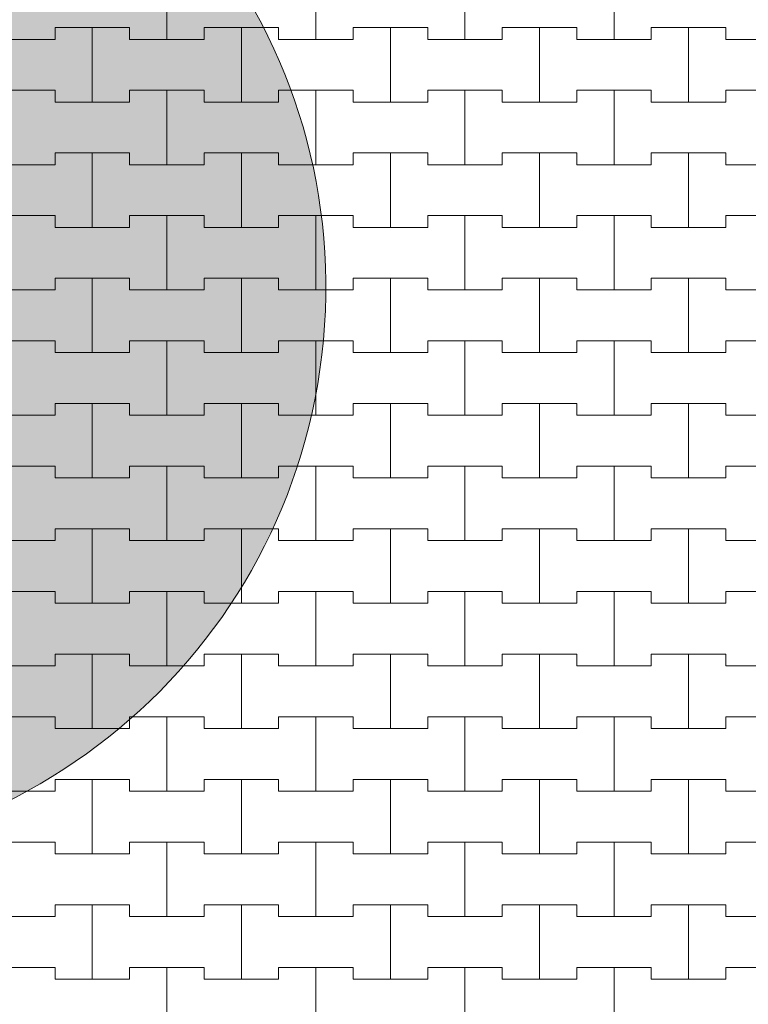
# Model space of a CAD drawing. Header units: millimetres. Extents: x 2826 to 3034, y 1533 to 1590.
# Tile 78 of 248: x 2942.91 to 2944.14, y 1569.31 to 1570.96. Entities that reach past the tile are written whole.
import ezdxf
from ezdxf.enums import TextEntityAlignment as Align

# ---------------------------------------------------------------- set-up
doc = ezdxf.new("R2010")
doc.units = ezdxf.units.MM
doc.layers.add('_Caneta_No__220', color=7, linetype='Continuous', lineweight=15, true_color=0x8a8a8a)
doc.styles.add('ESTILO_GERADO_2', font='arial.ttf')

# ---------------------------------------------------------------- blocks, each defined once
blk = doc.blocks.new('A$Cf44ad3b2')
at = {"layer": '_Caneta_No__220'}
blk.add_hatch(color=256, dxfattribs=at).paths.add_polyline_path([(34.7573, 38.1722, -1), (34.5812, 36.2582, -1)])
for p, q in [((35.3637, 37.631), (35.3637, 37.756)), ((35.3637, 37.756), (35.3637, 37.631)), ((35.6137, 37.631), (35.6137, 37.756)), ((35.6137, 37.756), (35.6137, 37.631)), ((35.8637, 37.631), (35.8637, 37.756)), ((35.8637, 37.756), (35.8637, 37.631)), ((36.1137, 37.631), (36.1137, 37.756)), ((36.1137, 37.756), (36.1137, 37.631)), ((35.1762, 37.631), (35.1762, 37.651)), ((35.1762, 37.651), (35.1762, 37.631)), ((35.1762, 37.651), (35.2387, 37.651)), ((35.1762, 37.651), (35.3012, 37.651)), ((35.2387, 37.651), (35.3012, 37.651)), ((35.2387, 37.526), (35.2387, 37.651)), ((35.2387, 37.651), (35.2387, 37.526)), ((35.3012, 37.651), (35.3012, 37.631)), ((35.3012, 37.631), (35.3012, 37.651)), ((35.4262, 37.631), (35.4262, 37.651)), ((35.4262, 37.651), (35.4262, 37.631)), ((35.4262, 37.651), (35.4887, 37.651)), ((35.4262, 37.651), (35.5512, 37.651)), ((35.4887, 37.651), (35.5512, 37.651)), ((35.4887, 37.526), (35.4887, 37.651)), ((35.4887, 37.651), (35.4887, 37.526)), ((35.5512, 37.651), (35.5512, 37.631)), ((35.5512, 37.631), (35.5512, 37.651)), ((35.6762, 37.631), (35.6762, 37.651)), ((35.6762, 37.651), (35.6762, 37.631)), ((35.6762, 37.651), (35.7387, 37.651)), ((35.6762, 37.651), (35.8012, 37.651)), ((35.7387, 37.651), (35.8012, 37.651)), ((35.7387, 37.526), (35.7387, 37.651)), ((35.7387, 37.651), (35.7387, 37.526)), ((35.8012, 37.651), (35.8012, 37.631)), ((35.8012, 37.631), (35.8012, 37.651)), ((35.9262, 37.631), (35.9262, 37.651)), ((35.9262, 37.651), (35.9262, 37.631)), ((35.9262, 37.651), (35.9887, 37.651)), ((35.9262, 37.651), (36.0512, 37.651)), ((35.9887, 37.651), (36.0512, 37.651)), ((35.9887, 37.526), (35.9887, 37.651)), ((35.9887, 37.651), (35.9887, 37.526)), ((36.0512, 37.651), (36.0512, 37.631)), ((36.0512, 37.631), (36.0512, 37.651)), ((36.1762, 37.631), (36.1762, 37.651)), ((36.1762, 37.651), (36.1762, 37.631)), ((36.1762, 37.651), (36.2387, 37.651)), ((36.1762, 37.651), (36.3012, 37.651)), ((36.2387, 37.651), (36.3012, 37.651)), ((36.2387, 37.526), (36.2387, 37.651)), ((36.2387, 37.651), (36.2387, 37.526)), ((36.3012, 37.651), (36.3012, 37.631)), ((36.3012, 37.631), (36.3012, 37.651)), ((35.0512, 37.631), (35.1762, 37.631)), ((35.1137, 37.631), (35.1762, 37.631)), ((35.3012, 37.631), (35.3637, 37.631)), ((35.3012, 37.631), (35.4262, 37.631)), ((35.3637, 37.631), (35.4262, 37.631)), ((35.5512, 37.631), (35.6137, 37.631)), ((35.5512, 37.631), (35.6762, 37.631)), ((35.6137, 37.631), (35.6762, 37.631)), ((35.8012, 37.631), (35.8637, 37.631)), ((35.8012, 37.631), (35.9262, 37.631)), ((35.8637, 37.631), (35.9262, 37.631)), ((36.0512, 37.631), (36.1137, 37.631)), ((36.0512, 37.631), (36.1762, 37.631)), ((36.1137, 37.631), (36.1762, 37.631)), ((36.3012, 37.631), (36.3637, 37.631)), ((36.3012, 37.631), (36.4262, 37.631)), ((35.0512, 37.546), (35.1762, 37.546)), ((35.1137, 37.546), (35.1762, 37.546)), ((35.1762, 37.546), (35.1762, 37.526)), ((35.1762, 37.526), (35.1762, 37.546)), ((35.3012, 37.526), (35.3012, 37.546)), ((35.3012, 37.546), (35.3012, 37.526)), ((35.3012, 37.546), (35.3637, 37.546)), ((35.3012, 37.546), (35.4262, 37.546)), ((35.3637, 37.546), (35.4262, 37.546)), ((35.3637, 37.421), (35.3637, 37.546)), ((35.3637, 37.546), (35.3637, 37.421)), ((35.4262, 37.546), (35.4262, 37.526)), ((35.4262, 37.526), (35.4262, 37.546)), ((35.5512, 37.526), (35.5512, 37.546)), ((35.5512, 37.546), (35.5512, 37.526)), ((35.5512, 37.546), (35.6137, 37.546)), ((35.5512, 37.546), (35.6762, 37.546)), ((35.6137, 37.546), (35.6762, 37.546)), ((35.6137, 37.421), (35.6137, 37.546)), ((35.6137, 37.546), (35.6137, 37.421)), ((35.6762, 37.546), (35.6762, 37.526)), ((35.6762, 37.526), (35.6762, 37.546)), ((35.8012, 37.526), (35.8012, 37.546)), ((35.8012, 37.546), (35.8012, 37.526)), ((35.8012, 37.546), (35.8637, 37.546)), ((35.8012, 37.546), (35.9262, 37.546)), ((35.8637, 37.546), (35.9262, 37.546)), ((35.8637, 37.421), (35.8637, 37.546)), ((35.8637, 37.546), (35.8637, 37.421)), ((35.9262, 37.546), (35.9262, 37.526)), ((35.9262, 37.526), (35.9262, 37.546)), ((36.0512, 37.526), (36.0512, 37.546)), ((36.0512, 37.546), (36.0512, 37.526)), ((36.0512, 37.546), (36.1137, 37.546)), ((36.0512, 37.546), (36.1762, 37.546)), ((36.1137, 37.546), (36.1762, 37.546)), ((36.1137, 37.421), (36.1137, 37.546)), ((36.1137, 37.546), (36.1137, 37.421)), ((36.1762, 37.546), (36.1762, 37.526)), ((36.1762, 37.526), (36.1762, 37.546)), ((36.3012, 37.526), (36.3012, 37.546)), ((36.3012, 37.546), (36.3012, 37.526)), ((36.3012, 37.546), (36.3637, 37.546)), ((36.3012, 37.546), (36.4262, 37.546)), ((35.1762, 37.526), (35.2387, 37.526)), ((35.1762, 37.526), (35.3012, 37.526)), ((35.2387, 37.526), (35.3012, 37.526)), ((35.4262, 37.526), (35.4887, 37.526)), ((35.4262, 37.526), (35.5512, 37.526)), ((35.4887, 37.526), (35.5512, 37.526)), ((35.6762, 37.526), (35.7387, 37.526)), ((35.6762, 37.526), (35.8012, 37.526)), ((35.7387, 37.526), (35.8012, 37.526)), ((35.9262, 37.526), (35.9887, 37.526)), ((35.9262, 37.526), (36.0512, 37.526)), ((35.9887, 37.526), (36.0512, 37.526)), ((36.1762, 37.526), (36.2387, 37.526)), ((36.1762, 37.526), (36.3012, 37.526)), ((36.2387, 37.526), (36.3012, 37.526)), ((35.1762, 37.421), (35.1762, 37.441)), ((35.1762, 37.441), (35.1762, 37.421)), ((35.1762, 37.441), (35.2387, 37.441)), ((35.1762, 37.441), (35.3012, 37.441)), ((35.2387, 37.441), (35.3012, 37.441)), ((35.2387, 37.316), (35.2387, 37.441)), ((35.2387, 37.441), (35.2387, 37.316)), ((35.3012, 37.441), (35.3012, 37.421)), ((35.3012, 37.421), (35.3012, 37.441)), ((35.4262, 37.421), (35.4262, 37.441)), ((35.4262, 37.441), (35.4262, 37.421)), ((35.4262, 37.441), (35.4887, 37.441)), ((35.4262, 37.441), (35.5512, 37.441)), ((35.4887, 37.441), (35.5512, 37.441)), ((35.4887, 37.316), (35.4887, 37.441)), ((35.4887, 37.441), (35.4887, 37.316)), ((35.5512, 37.441), (35.5512, 37.421)), ((35.5512, 37.421), (35.5512, 37.441)), ((35.6762, 37.421), (35.6762, 37.441)), ((35.6762, 37.441), (35.6762, 37.421)), ((35.6762, 37.441), (35.7387, 37.441)), ((35.6762, 37.441), (35.8012, 37.441)), ((35.7387, 37.441), (35.8012, 37.441)), ((35.7387, 37.316), (35.7387, 37.441)), ((35.7387, 37.441), (35.7387, 37.316)), ((35.8012, 37.441), (35.8012, 37.421)), ((35.8012, 37.421), (35.8012, 37.441)), ((35.9262, 37.421), (35.9262, 37.441)), ((35.9262, 37.441), (35.9262, 37.421)), ((35.9262, 37.441), (35.9887, 37.441)), ((35.9262, 37.441), (36.0512, 37.441)), ((35.9887, 37.441), (36.0512, 37.441)), ((35.9887, 37.316), (35.9887, 37.441)), ((35.9887, 37.441), (35.9887, 37.316)), ((36.0512, 37.441), (36.0512, 37.421)), ((36.0512, 37.421), (36.0512, 37.441)), ((36.1762, 37.421), (36.1762, 37.441)), ((36.1762, 37.441), (36.1762, 37.421)), ((36.1762, 37.441), (36.2387, 37.441)), ((36.1762, 37.441), (36.3012, 37.441)), ((36.2387, 37.441), (36.3012, 37.441)), ((36.2387, 37.316), (36.2387, 37.441)), ((36.2387, 37.441), (36.2387, 37.316)), ((36.3012, 37.441), (36.3012, 37.421)), ((36.3012, 37.421), (36.3012, 37.441)), ((35.0512, 37.421), (35.1762, 37.421)), ((35.1137, 37.421), (35.1762, 37.421)), ((35.3012, 37.421), (35.3637, 37.421)), ((35.3012, 37.421), (35.4262, 37.421)), ((35.3637, 37.421), (35.4262, 37.421)), ((35.5512, 37.421), (35.6137, 37.421)), ((35.5512, 37.421), (35.6762, 37.421)), ((35.6137, 37.421), (35.6762, 37.421)), ((35.8012, 37.421), (35.8637, 37.421)), ((35.8012, 37.421), (35.9262, 37.421)), ((35.8637, 37.421), (35.9262, 37.421)), ((36.0512, 37.421), (36.1137, 37.421)), ((36.0512, 37.421), (36.1762, 37.421)), ((36.1137, 37.421), (36.1762, 37.421)), ((36.3012, 37.421), (36.3637, 37.421)), ((36.3012, 37.421), (36.4262, 37.421)), ((35.0512, 37.336), (35.1762, 37.336)), ((35.1137, 37.336), (35.1762, 37.336)), ((35.1762, 37.336), (35.1762, 37.316)), ((35.1762, 37.316), (35.1762, 37.336)), ((35.3012, 37.316), (35.3012, 37.336)), ((35.3012, 37.336), (35.3012, 37.316)), ((35.3012, 37.336), (35.3637, 37.336)), ((35.3012, 37.336), (35.4262, 37.336)), ((35.3637, 37.336), (35.4262, 37.336)), ((35.3637, 37.211), (35.3637, 37.336)), ((35.3637, 37.336), (35.3637, 37.211)), ((35.4262, 37.336), (35.4262, 37.316)), ((35.4262, 37.316), (35.4262, 37.336)), ((35.5512, 37.316), (35.5512, 37.336)), ((35.5512, 37.336), (35.5512, 37.316)), ((35.5512, 37.336), (35.6137, 37.336)), ((35.5512, 37.336), (35.6762, 37.336)), ((35.6137, 37.336), (35.6762, 37.336)), ((35.6137, 37.211), (35.6137, 37.336)), ((35.6137, 37.336), (35.6137, 37.211)), ((35.6762, 37.336), (35.6762, 37.316)), ((35.6762, 37.316), (35.6762, 37.336)), ((35.8012, 37.316), (35.8012, 37.336)), ((35.8012, 37.336), (35.8012, 37.316)), ((35.8012, 37.336), (35.8637, 37.336)), ((35.8012, 37.336), (35.9262, 37.336)), ((35.8637, 37.336), (35.9262, 37.336)), ((35.8637, 37.211), (35.8637, 37.336)), ((35.8637, 37.336), (35.8637, 37.211)), ((35.9262, 37.336), (35.9262, 37.316)), ((35.9262, 37.316), (35.9262, 37.336)), ((36.0512, 37.316), (36.0512, 37.336)), ((36.0512, 37.336), (36.0512, 37.316)), ((36.0512, 37.336), (36.1137, 37.336)), ((36.0512, 37.336), (36.1762, 37.336)), ((36.1137, 37.336), (36.1762, 37.336)), ((36.1137, 37.211), (36.1137, 37.336)), ((36.1137, 37.336), (36.1137, 37.211)), ((36.1762, 37.336), (36.1762, 37.316)), ((36.1762, 37.316), (36.1762, 37.336)), ((36.3012, 37.316), (36.3012, 37.336)), ((36.3012, 37.336), (36.3012, 37.316)), ((36.3012, 37.336), (36.3637, 37.336)), ((36.3012, 37.336), (36.4262, 37.336)), ((35.1762, 37.316), (35.2387, 37.316)), ((35.1762, 37.316), (35.3012, 37.316)), ((35.2387, 37.316), (35.3012, 37.316)), ((35.4262, 37.316), (35.4887, 37.316)), ((35.4262, 37.316), (35.5512, 37.316)), ((35.4887, 37.316), (35.5512, 37.316)), ((35.6762, 37.316), (35.7387, 37.316)), ((35.6762, 37.316), (35.8012, 37.316)), ((35.7387, 37.316), (35.8012, 37.316)), ((35.9262, 37.316), (35.9887, 37.316)), ((35.9262, 37.316), (36.0512, 37.316)), ((35.9887, 37.316), (36.0512, 37.316)), ((36.1762, 37.316), (36.2387, 37.316)), ((36.1762, 37.316), (36.3012, 37.316)), ((36.2387, 37.316), (36.3012, 37.316)), ((35.1762, 37.211), (35.1762, 37.231)), ((35.1762, 37.231), (35.1762, 37.211)), ((35.1762, 37.231), (35.2387, 37.231)), ((35.1762, 37.231), (35.3012, 37.231)), ((35.2387, 37.231), (35.3012, 37.231)), ((35.2387, 37.106), (35.2387, 37.231)), ((35.2387, 37.231), (35.2387, 37.106)), ((35.3012, 37.231), (35.3012, 37.211)), ((35.3012, 37.211), (35.3012, 37.231)), ((35.4262, 37.211), (35.4262, 37.231)), ((35.4262, 37.231), (35.4262, 37.211)), ((35.4262, 37.231), (35.4887, 37.231)), ((35.4262, 37.231), (35.5512, 37.231)), ((35.4887, 37.231), (35.5512, 37.231)), ((35.4887, 37.106), (35.4887, 37.231)), ((35.4887, 37.231), (35.4887, 37.106)), ((35.5512, 37.231), (35.5512, 37.211)), ((35.5512, 37.211), (35.5512, 37.231)), ((35.6762, 37.211), (35.6762, 37.231)), ((35.6762, 37.231), (35.6762, 37.211)), ((35.6762, 37.231), (35.7387, 37.231)), ((35.6762, 37.231), (35.8012, 37.231)), ((35.7387, 37.231), (35.8012, 37.231)), ((35.7387, 37.106), (35.7387, 37.231)), ((35.7387, 37.231), (35.7387, 37.106)), ((35.8012, 37.231), (35.8012, 37.211)), ((35.8012, 37.211), (35.8012, 37.231)), ((35.9262, 37.211), (35.9262, 37.231)), ((35.9262, 37.231), (35.9262, 37.211)), ((35.9262, 37.231), (35.9887, 37.231)), ((35.9262, 37.231), (36.0512, 37.231)), ((35.9887, 37.231), (36.0512, 37.231)), ((35.9887, 37.106), (35.9887, 37.231)), ((35.9887, 37.231), (35.9887, 37.106)), ((36.0512, 37.231), (36.0512, 37.211)), ((36.0512, 37.211), (36.0512, 37.231)), ((36.1762, 37.211), (36.1762, 37.231)), ((36.1762, 37.231), (36.1762, 37.211)), ((36.1762, 37.231), (36.2387, 37.231)), ((36.1762, 37.231), (36.3012, 37.231)), ((36.2387, 37.231), (36.3012, 37.231)), ((36.2387, 37.106), (36.2387, 37.231)), ((36.2387, 37.231), (36.2387, 37.106)), ((36.3012, 37.231), (36.3012, 37.211)), ((36.3012, 37.211), (36.3012, 37.231)), ((35.0512, 37.211), (35.1762, 37.211)), ((35.1137, 37.211), (35.1762, 37.211)), ((35.3012, 37.211), (35.3637, 37.211)), ((35.3012, 37.211), (35.4262, 37.211)), ((35.3637, 37.211), (35.4262, 37.211)), ((35.5512, 37.211), (35.6137, 37.211)), ((35.5512, 37.211), (35.6762, 37.211)), ((35.6137, 37.211), (35.6762, 37.211)), ((35.8012, 37.211), (35.8637, 37.211)), ((35.8012, 37.211), (35.9262, 37.211)), ((35.8637, 37.211), (35.9262, 37.211)), ((36.0512, 37.211), (36.1137, 37.211)), ((36.0512, 37.211), (36.1762, 37.211)), ((36.1137, 37.211), (36.1762, 37.211)), ((36.3012, 37.211), (36.3637, 37.211)), ((36.3012, 37.211), (36.4262, 37.211)), ((35.0512, 37.126), (35.1762, 37.126)), ((35.1137, 37.126), (35.1762, 37.126)), ((35.1762, 37.126), (35.1762, 37.106)), ((35.1762, 37.106), (35.1762, 37.126)), ((35.3012, 37.106), (35.3012, 37.126)), ((35.3012, 37.126), (35.3012, 37.106)), ((35.3012, 37.126), (35.3637, 37.126)), ((35.3012, 37.126), (35.4262, 37.126)), ((35.3637, 37.126), (35.4262, 37.126)), ((35.3637, 37.001), (35.3637, 37.126)), ((35.3637, 37.126), (35.3637, 37.001)), ((35.4262, 37.126), (35.4262, 37.106)), ((35.4262, 37.106), (35.4262, 37.126)), ((35.5512, 37.106), (35.5512, 37.126)), ((35.5512, 37.126), (35.5512, 37.106)), ((35.5512, 37.126), (35.6137, 37.126)), ((35.5512, 37.126), (35.6762, 37.126)), ((35.6137, 37.126), (35.6762, 37.126)), ((35.6137, 37.001), (35.6137, 37.126)), ((35.6137, 37.126), (35.6137, 37.001)), ((35.6762, 37.126), (35.6762, 37.106)), ((35.6762, 37.106), (35.6762, 37.126)), ((35.8012, 37.106), (35.8012, 37.126)), ((35.8012, 37.126), (35.8012, 37.106)), ((35.8012, 37.126), (35.8637, 37.126)), ((35.8012, 37.126), (35.9262, 37.126)), ((35.8637, 37.126), (35.9262, 37.126)), ((35.8637, 37.001), (35.8637, 37.126)), ((35.8637, 37.126), (35.8637, 37.001)), ((35.9262, 37.126), (35.9262, 37.106)), ((35.9262, 37.106), (35.9262, 37.126)), ((36.0512, 37.106), (36.0512, 37.126)), ((36.0512, 37.126), (36.0512, 37.106)), ((36.0512, 37.126), (36.1137, 37.126)), ((36.0512, 37.126), (36.1762, 37.126)), ((36.1137, 37.126), (36.1762, 37.126)), ((36.1137, 37.001), (36.1137, 37.126)), ((36.1137, 37.126), (36.1137, 37.001)), ((36.1762, 37.126), (36.1762, 37.106)), ((36.1762, 37.106), (36.1762, 37.126)), ((36.3012, 37.106), (36.3012, 37.126)), ((36.3012, 37.126), (36.3012, 37.106)), ((36.3012, 37.126), (36.3637, 37.126)), ((36.3012, 37.126), (36.4262, 37.126)), ((35.1762, 37.106), (35.2387, 37.106)), ((35.1762, 37.106), (35.3012, 37.106)), ((35.2387, 37.106), (35.3012, 37.106)), ((35.4262, 37.106), (35.4887, 37.106)), ((35.4262, 37.106), (35.5512, 37.106)), ((35.4887, 37.106), (35.5512, 37.106)), ((35.6762, 37.106), (35.7387, 37.106)), ((35.6762, 37.106), (35.8012, 37.106)), ((35.7387, 37.106), (35.8012, 37.106)), ((35.9262, 37.106), (35.9887, 37.106)), ((35.9262, 37.106), (36.0512, 37.106)), ((35.9887, 37.106), (36.0512, 37.106)), ((36.1762, 37.106), (36.2387, 37.106)), ((36.1762, 37.106), (36.3012, 37.106)), ((36.2387, 37.106), (36.3012, 37.106)), ((35.1762, 37.001), (35.1762, 37.021)), ((35.1762, 37.021), (35.1762, 37.001)), ((35.1762, 37.021), (35.2387, 37.021)), ((35.1762, 37.021), (35.3012, 37.021)), ((35.2387, 37.021), (35.3012, 37.021)), ((35.2387, 36.896), (35.2387, 37.021)), ((35.2387, 37.021), (35.2387, 36.896)), ((35.3012, 37.021), (35.3012, 37.001)), ((35.3012, 37.001), (35.3012, 37.021)), ((35.4262, 37.001), (35.4262, 37.021)), ((35.4262, 37.021), (35.4262, 37.001)), ((35.4262, 37.021), (35.4887, 37.021)), ((35.4262, 37.021), (35.5512, 37.021)), ((35.4887, 37.021), (35.5512, 37.021)), ((35.4887, 36.896), (35.4887, 37.021)), ((35.4887, 37.021), (35.4887, 36.896)), ((35.5512, 37.021), (35.5512, 37.001)), ((35.5512, 37.001), (35.5512, 37.021)), ((35.6762, 37.001), (35.6762, 37.021)), ((35.6762, 37.021), (35.6762, 37.001)), ((35.6762, 37.021), (35.7387, 37.021)), ((35.6762, 37.021), (35.8012, 37.021)), ((35.7387, 37.021), (35.8012, 37.021)), ((35.7387, 36.896), (35.7387, 37.021)), ((35.7387, 37.021), (35.7387, 36.896)), ((35.8012, 37.021), (35.8012, 37.001)), ((35.8012, 37.001), (35.8012, 37.021)), ((35.9262, 37.001), (35.9262, 37.021)), ((35.9262, 37.021), (35.9262, 37.001)), ((35.9262, 37.021), (35.9887, 37.021)), ((35.9262, 37.021), (36.0512, 37.021)), ((35.9887, 37.021), (36.0512, 37.021)), ((35.9887, 36.896), (35.9887, 37.021)), ((35.9887, 37.021), (35.9887, 36.896)), ((36.0512, 37.021), (36.0512, 37.001)), ((36.0512, 37.001), (36.0512, 37.021)), ((36.1762, 37.001), (36.1762, 37.021)), ((36.1762, 37.021), (36.1762, 37.001)), ((36.1762, 37.021), (36.2387, 37.021)), ((36.1762, 37.021), (36.3012, 37.021)), ((36.2387, 37.021), (36.3012, 37.021)), ((36.2387, 36.896), (36.2387, 37.021)), ((36.2387, 37.021), (36.2387, 36.896)), ((36.3012, 37.021), (36.3012, 37.001)), ((36.3012, 37.001), (36.3012, 37.021)), ((35.0512, 37.001), (35.1762, 37.001)), ((35.1137, 37.001), (35.1762, 37.001)), ((35.3012, 37.001), (35.3637, 37.001)), ((35.3012, 37.001), (35.4262, 37.001)), ((35.3637, 37.001), (35.4262, 37.001)), ((35.5512, 37.001), (35.6137, 37.001)), ((35.5512, 37.001), (35.6762, 37.001)), ((35.6137, 37.001), (35.6762, 37.001)), ((35.8012, 37.001), (35.8637, 37.001)), ((35.8012, 37.001), (35.9262, 37.001)), ((35.8637, 37.001), (35.9262, 37.001)), ((36.0512, 37.001), (36.1137, 37.001)), ((36.0512, 37.001), (36.1762, 37.001)), ((36.1137, 37.001), (36.1762, 37.001)), ((36.3012, 37.001), (36.3637, 37.001)), ((36.3012, 37.001), (36.4262, 37.001)), ((35.0512, 36.916), (35.1762, 36.916)), ((35.1137, 36.916), (35.1762, 36.916)), ((35.1762, 36.916), (35.1762, 36.896)), ((35.1762, 36.896), (35.1762, 36.916)), ((35.3012, 36.896), (35.3012, 36.916)), ((35.3012, 36.916), (35.3012, 36.896)), ((35.3012, 36.916), (35.3637, 36.916)), ((35.3012, 36.916), (35.4262, 36.916)), ((35.3637, 36.916), (35.4262, 36.916)), ((35.3637, 36.791), (35.3637, 36.916)), ((35.3637, 36.916), (35.3637, 36.791)), ((35.4262, 36.916), (35.4262, 36.896)), ((35.4262, 36.896), (35.4262, 36.916)), ((35.5512, 36.896), (35.5512, 36.916)), ((35.5512, 36.916), (35.5512, 36.896)), ((35.5512, 36.916), (35.6137, 36.916)), ((35.5512, 36.916), (35.6762, 36.916)), ((35.6137, 36.916), (35.6762, 36.916)), ((35.6137, 36.791), (35.6137, 36.916)), ((35.6137, 36.916), (35.6137, 36.791)), ((35.6762, 36.916), (35.6762, 36.896)), ((35.6762, 36.896), (35.6762, 36.916)), ((35.8012, 36.896), (35.8012, 36.916)), ((35.8012, 36.916), (35.8012, 36.896)), ((35.8012, 36.916), (35.8637, 36.916)), ((35.8012, 36.916), (35.9262, 36.916)), ((35.8637, 36.916), (35.9262, 36.916)), ((35.8637, 36.791), (35.8637, 36.916)), ((35.8637, 36.916), (35.8637, 36.791)), ((35.9262, 36.916), (35.9262, 36.896)), ((35.9262, 36.896), (35.9262, 36.916)), ((36.0512, 36.896), (36.0512, 36.916)), ((36.0512, 36.916), (36.0512, 36.896)), ((36.0512, 36.916), (36.1137, 36.916)), ((36.0512, 36.916), (36.1762, 36.916)), ((36.1137, 36.916), (36.1762, 36.916)), ((36.1137, 36.791), (36.1137, 36.916)), ((36.1137, 36.916), (36.1137, 36.791)), ((36.1762, 36.916), (36.1762, 36.896)), ((36.1762, 36.896), (36.1762, 36.916)), ((36.3012, 36.896), (36.3012, 36.916)), ((36.3012, 36.916), (36.3012, 36.896)), ((36.3012, 36.916), (36.3637, 36.916)), ((36.3012, 36.916), (36.4262, 36.916)), ((35.1762, 36.896), (35.2387, 36.896)), ((35.1762, 36.896), (35.3012, 36.896)), ((35.2387, 36.896), (35.3012, 36.896)), ((35.4262, 36.896), (35.4887, 36.896)), ((35.4262, 36.896), (35.5512, 36.896)), ((35.4887, 36.896), (35.5512, 36.896)), ((35.6762, 36.896), (35.7387, 36.896)), ((35.6762, 36.896), (35.8012, 36.896)), ((35.7387, 36.896), (35.8012, 36.896)), ((35.9262, 36.896), (35.9887, 36.896)), ((35.9262, 36.896), (36.0512, 36.896)), ((35.9887, 36.896), (36.0512, 36.896)), ((36.1762, 36.896), (36.2387, 36.896)), ((36.1762, 36.896), (36.3012, 36.896)), ((36.2387, 36.896), (36.3012, 36.896)), ((35.1762, 36.791), (35.1762, 36.811)), ((35.1762, 36.811), (35.1762, 36.791)), ((35.1762, 36.811), (35.2387, 36.811)), ((35.1762, 36.811), (35.3012, 36.811)), ((35.2387, 36.811), (35.3012, 36.811)), ((35.2387, 36.686), (35.2387, 36.811)), ((35.2387, 36.811), (35.2387, 36.686)), ((35.3012, 36.811), (35.3012, 36.791)), ((35.3012, 36.791), (35.3012, 36.811)), ((35.4262, 36.791), (35.4262, 36.811)), ((35.4262, 36.811), (35.4262, 36.791)), ((35.4262, 36.811), (35.4887, 36.811)), ((35.4262, 36.811), (35.5512, 36.811)), ((35.4887, 36.811), (35.5512, 36.811)), ((35.4887, 36.686), (35.4887, 36.811)), ((35.4887, 36.811), (35.4887, 36.686)), ((35.5512, 36.811), (35.5512, 36.791)), ((35.5512, 36.791), (35.5512, 36.811)), ((35.6762, 36.791), (35.6762, 36.811)), ((35.6762, 36.811), (35.6762, 36.791)), ((35.6762, 36.811), (35.7387, 36.811)), ((35.6762, 36.811), (35.8012, 36.811)), ((35.7387, 36.811), (35.8012, 36.811)), ((35.7387, 36.686), (35.7387, 36.811)), ((35.7387, 36.811), (35.7387, 36.686)), ((35.8012, 36.811), (35.8012, 36.791)), ((35.8012, 36.791), (35.8012, 36.811)), ((35.9262, 36.791), (35.9262, 36.811)), ((35.9262, 36.811), (35.9262, 36.791)), ((35.9262, 36.811), (35.9887, 36.811)), ((35.9262, 36.811), (36.0512, 36.811)), ((35.9887, 36.811), (36.0512, 36.811)), ((35.9887, 36.686), (35.9887, 36.811)), ((35.9887, 36.811), (35.9887, 36.686)), ((36.0512, 36.811), (36.0512, 36.791)), ((36.0512, 36.791), (36.0512, 36.811)), ((36.1762, 36.791), (36.1762, 36.811)), ((36.1762, 36.811), (36.1762, 36.791)), ((36.1762, 36.811), (36.2387, 36.811)), ((36.1762, 36.811), (36.3012, 36.811)), ((36.2387, 36.811), (36.3012, 36.811)), ((36.2387, 36.686), (36.2387, 36.811)), ((36.2387, 36.811), (36.2387, 36.686)), ((36.3012, 36.811), (36.3012, 36.791)), ((36.3012, 36.791), (36.3012, 36.811)), ((35.0512, 36.791), (35.1762, 36.791)), ((35.1137, 36.791), (35.1762, 36.791)), ((35.3012, 36.791), (35.3637, 36.791)), ((35.3012, 36.791), (35.4262, 36.791)), ((35.3637, 36.791), (35.4262, 36.791)), ((35.5512, 36.791), (35.6137, 36.791)), ((35.5512, 36.791), (35.6762, 36.791)), ((35.6137, 36.791), (35.6762, 36.791)), ((35.8012, 36.791), (35.8637, 36.791)), ((35.8012, 36.791), (35.9262, 36.791)), ((35.8637, 36.791), (35.9262, 36.791)), ((36.0512, 36.791), (36.1137, 36.791)), ((36.0512, 36.791), (36.1762, 36.791)), ((36.1137, 36.791), (36.1762, 36.791)), ((36.3012, 36.791), (36.3637, 36.791)), ((36.3012, 36.791), (36.4262, 36.791)), ((35.0512, 36.706), (35.1762, 36.706)), ((35.1137, 36.706), (35.1762, 36.706)), ((35.1762, 36.706), (35.1762, 36.686)), ((35.1762, 36.686), (35.1762, 36.706)), ((35.3012, 36.686), (35.3012, 36.706)), ((35.3012, 36.706), (35.3012, 36.686)), ((35.3012, 36.706), (35.3637, 36.706)), ((35.3012, 36.706), (35.4262, 36.706)), ((35.3637, 36.706), (35.4262, 36.706)), ((35.3637, 36.581), (35.3637, 36.706)), ((35.3637, 36.706), (35.3637, 36.581)), ((35.4262, 36.706), (35.4262, 36.686)), ((35.4262, 36.686), (35.4262, 36.706)), ((35.5512, 36.686), (35.5512, 36.706)), ((35.5512, 36.706), (35.5512, 36.686)), ((35.5512, 36.706), (35.6137, 36.706)), ((35.5512, 36.706), (35.6762, 36.706)), ((35.6137, 36.706), (35.6762, 36.706)), ((35.6137, 36.581), (35.6137, 36.706)), ((35.6137, 36.706), (35.6137, 36.581)), ((35.6762, 36.706), (35.6762, 36.686)), ((35.6762, 36.686), (35.6762, 36.706)), ((35.8012, 36.686), (35.8012, 36.706)), ((35.8012, 36.706), (35.8012, 36.686)), ((35.8012, 36.706), (35.8637, 36.706)), ((35.8012, 36.706), (35.9262, 36.706)), ((35.8637, 36.706), (35.9262, 36.706)), ((35.8637, 36.581), (35.8637, 36.706)), ((35.8637, 36.706), (35.8637, 36.581)), ((35.9262, 36.706), (35.9262, 36.686)), ((35.9262, 36.686), (35.9262, 36.706)), ((36.0512, 36.686), (36.0512, 36.706)), ((36.0512, 36.706), (36.0512, 36.686)), ((36.0512, 36.706), (36.1137, 36.706)), ((36.0512, 36.706), (36.1762, 36.706)), ((36.1137, 36.706), (36.1762, 36.706)), ((36.1137, 36.581), (36.1137, 36.706)), ((36.1137, 36.706), (36.1137, 36.581)), ((36.1762, 36.706), (36.1762, 36.686)), ((36.1762, 36.686), (36.1762, 36.706)), ((36.3012, 36.686), (36.3012, 36.706)), ((36.3012, 36.706), (36.3012, 36.686)), ((36.3012, 36.706), (36.3637, 36.706)), ((36.3012, 36.706), (36.4262, 36.706)), ((35.1762, 36.686), (35.2387, 36.686)), ((35.1762, 36.686), (35.3012, 36.686)), ((35.2387, 36.686), (35.3012, 36.686)), ((35.4262, 36.686), (35.4887, 36.686)), ((35.4262, 36.686), (35.5512, 36.686)), ((35.4887, 36.686), (35.5512, 36.686)), ((35.6762, 36.686), (35.7387, 36.686)), ((35.6762, 36.686), (35.8012, 36.686)), ((35.7387, 36.686), (35.8012, 36.686)), ((35.9262, 36.686), (35.9887, 36.686)), ((35.9262, 36.686), (36.0512, 36.686)), ((35.9887, 36.686), (36.0512, 36.686)), ((36.1762, 36.686), (36.2387, 36.686)), ((36.1762, 36.686), (36.3012, 36.686)), ((36.2387, 36.686), (36.3012, 36.686)), ((35.1762, 36.581), (35.1762, 36.601)), ((35.1762, 36.601), (35.1762, 36.581)), ((35.1762, 36.601), (35.2387, 36.601)), ((35.1762, 36.601), (35.3012, 36.601)), ((35.2387, 36.601), (35.3012, 36.601)), ((35.2387, 36.476), (35.2387, 36.601)), ((35.2387, 36.601), (35.2387, 36.476)), ((35.3012, 36.601), (35.3012, 36.581)), ((35.3012, 36.581), (35.3012, 36.601)), ((35.4262, 36.581), (35.4262, 36.601)), ((35.4262, 36.601), (35.4262, 36.581)), ((35.4262, 36.601), (35.4887, 36.601)), ((35.4262, 36.601), (35.5512, 36.601)), ((35.4887, 36.601), (35.5512, 36.601)), ((35.4887, 36.476), (35.4887, 36.601)), ((35.4887, 36.601), (35.4887, 36.476)), ((35.5512, 36.601), (35.5512, 36.581)), ((35.5512, 36.581), (35.5512, 36.601)), ((35.6762, 36.581), (35.6762, 36.601)), ((35.6762, 36.601), (35.6762, 36.581)), ((35.6762, 36.601), (35.7387, 36.601)), ((35.6762, 36.601), (35.8012, 36.601)), ((35.7387, 36.601), (35.8012, 36.601)), ((35.7387, 36.476), (35.7387, 36.601)), ((35.7387, 36.601), (35.7387, 36.476)), ((35.8012, 36.601), (35.8012, 36.581)), ((35.8012, 36.581), (35.8012, 36.601)), ((35.9262, 36.581), (35.9262, 36.601)), ((35.9262, 36.601), (35.9262, 36.581)), ((35.9262, 36.601), (35.9887, 36.601)), ((35.9262, 36.601), (36.0512, 36.601)), ((35.9887, 36.601), (36.0512, 36.601)), ((35.9887, 36.476), (35.9887, 36.601)), ((35.9887, 36.601), (35.9887, 36.476)), ((36.0512, 36.601), (36.0512, 36.581)), ((36.0512, 36.581), (36.0512, 36.601)), ((36.1762, 36.581), (36.1762, 36.601)), ((36.1762, 36.601), (36.1762, 36.581)), ((36.1762, 36.601), (36.2387, 36.601)), ((36.1762, 36.601), (36.3012, 36.601)), ((36.2387, 36.601), (36.3012, 36.601)), ((36.2387, 36.476), (36.2387, 36.601)), ((36.2387, 36.601), (36.2387, 36.476)), ((36.3012, 36.601), (36.3012, 36.581)), ((36.3012, 36.581), (36.3012, 36.601)), ((35.0512, 36.581), (35.1762, 36.581)), ((35.1137, 36.581), (35.1762, 36.581)), ((35.3012, 36.581), (35.3637, 36.581)), ((35.3012, 36.581), (35.4262, 36.581)), ((35.3637, 36.581), (35.4262, 36.581)), ((35.5512, 36.581), (35.6137, 36.581)), ((35.5512, 36.581), (35.6762, 36.581)), ((35.6137, 36.581), (35.6762, 36.581)), ((35.8012, 36.581), (35.8637, 36.581)), ((35.8012, 36.581), (35.9262, 36.581)), ((35.8637, 36.581), (35.9262, 36.581)), ((36.0512, 36.581), (36.1137, 36.581)), ((36.0512, 36.581), (36.1762, 36.581)), ((36.1137, 36.581), (36.1762, 36.581)), ((36.3012, 36.581), (36.3637, 36.581)), ((36.3012, 36.581), (36.4262, 36.581)), ((35.0512, 36.496), (35.1762, 36.496)), ((35.1137, 36.496), (35.1762, 36.496)), ((35.1762, 36.496), (35.1762, 36.476)), ((35.1762, 36.476), (35.1762, 36.496)), ((35.3012, 36.476), (35.3012, 36.496)), ((35.3012, 36.496), (35.3012, 36.476)), ((35.3012, 36.496), (35.3637, 36.496)), ((35.3012, 36.496), (35.4262, 36.496)), ((35.3637, 36.496), (35.4262, 36.496)), ((35.3637, 36.371), (35.3637, 36.496)), ((35.3637, 36.496), (35.3637, 36.371)), ((35.4262, 36.496), (35.4262, 36.476)), ((35.4262, 36.476), (35.4262, 36.496)), ((35.5512, 36.476), (35.5512, 36.496)), ((35.5512, 36.496), (35.5512, 36.476)), ((35.5512, 36.496), (35.6137, 36.496)), ((35.5512, 36.496), (35.6762, 36.496)), ((35.6137, 36.496), (35.6762, 36.496)), ((35.6137, 36.371), (35.6137, 36.496)), ((35.6137, 36.496), (35.6137, 36.371)), ((35.6762, 36.496), (35.6762, 36.476)), ((35.6762, 36.476), (35.6762, 36.496)), ((35.8012, 36.476), (35.8012, 36.496)), ((35.8012, 36.496), (35.8012, 36.476)), ((35.8012, 36.496), (35.8637, 36.496)), ((35.8012, 36.496), (35.9262, 36.496)), ((35.8637, 36.496), (35.9262, 36.496)), ((35.8637, 36.371), (35.8637, 36.496)), ((35.8637, 36.496), (35.8637, 36.371)), ((35.9262, 36.496), (35.9262, 36.476)), ((35.9262, 36.476), (35.9262, 36.496)), ((36.0512, 36.476), (36.0512, 36.496)), ((36.0512, 36.496), (36.0512, 36.476)), ((36.0512, 36.496), (36.1137, 36.496)), ((36.0512, 36.496), (36.1762, 36.496)), ((36.1137, 36.496), (36.1762, 36.496)), ((36.1137, 36.371), (36.1137, 36.496)), ((36.1137, 36.496), (36.1137, 36.371)), ((36.1762, 36.496), (36.1762, 36.476)), ((36.1762, 36.476), (36.1762, 36.496)), ((36.3012, 36.476), (36.3012, 36.496)), ((36.3012, 36.496), (36.3012, 36.476)), ((36.3012, 36.496), (36.3637, 36.496)), ((36.3012, 36.496), (36.4262, 36.496)), ((35.1762, 36.476), (35.2387, 36.476)), ((35.1762, 36.476), (35.3012, 36.476)), ((35.2387, 36.476), (35.3012, 36.476)), ((35.4262, 36.476), (35.4887, 36.476)), ((35.4262, 36.476), (35.5512, 36.476)), ((35.4887, 36.476), (35.5512, 36.476)), ((35.6762, 36.476), (35.7387, 36.476)), ((35.6762, 36.476), (35.8012, 36.476)), ((35.7387, 36.476), (35.8012, 36.476)), ((35.9262, 36.476), (35.9887, 36.476)), ((35.9262, 36.476), (36.0512, 36.476)), ((35.9887, 36.476), (36.0512, 36.476)), ((36.1762, 36.476), (36.2387, 36.476)), ((36.1762, 36.476), (36.3012, 36.476)), ((36.2387, 36.476), (36.3012, 36.476)), ((35.1762, 36.371), (35.1762, 36.391)), ((35.1762, 36.391), (35.1762, 36.371)), ((35.1762, 36.391), (35.2387, 36.391)), ((35.1762, 36.391), (35.3012, 36.391)), ((35.2387, 36.391), (35.3012, 36.391)), ((35.2387, 36.266), (35.2387, 36.391)), ((35.2387, 36.391), (35.2387, 36.266)), ((35.3012, 36.391), (35.3012, 36.371)), ((35.3012, 36.371), (35.3012, 36.391)), ((35.4262, 36.371), (35.4262, 36.391)), ((35.4262, 36.391), (35.4262, 36.371)), ((35.4262, 36.391), (35.4887, 36.391)), ((35.4262, 36.391), (35.5512, 36.391)), ((35.4887, 36.391), (35.5512, 36.391)), ((35.4887, 36.266), (35.4887, 36.391)), ((35.4887, 36.391), (35.4887, 36.266)), ((35.5512, 36.391), (35.5512, 36.371)), ((35.5512, 36.371), (35.5512, 36.391)), ((35.6762, 36.371), (35.6762, 36.391)), ((35.6762, 36.391), (35.6762, 36.371)), ((35.6762, 36.391), (35.7387, 36.391)), ((35.6762, 36.391), (35.8012, 36.391)), ((35.7387, 36.391), (35.8012, 36.391)), ((35.7387, 36.266), (35.7387, 36.391)), ((35.7387, 36.391), (35.7387, 36.266)), ((35.8012, 36.391), (35.8012, 36.371)), ((35.8012, 36.371), (35.8012, 36.391)), ((35.9262, 36.371), (35.9262, 36.391)), ((35.9262, 36.391), (35.9262, 36.371)), ((35.9262, 36.391), (35.9887, 36.391)), ((35.9262, 36.391), (36.0512, 36.391)), ((35.9887, 36.391), (36.0512, 36.391)), ((35.9887, 36.266), (35.9887, 36.391)), ((35.9887, 36.391), (35.9887, 36.266)), ((36.0512, 36.391), (36.0512, 36.371)), ((36.0512, 36.371), (36.0512, 36.391)), ((36.1762, 36.371), (36.1762, 36.391)), ((36.1762, 36.391), (36.1762, 36.371)), ((36.1762, 36.391), (36.2387, 36.391)), ((36.1762, 36.391), (36.3012, 36.391)), ((36.2387, 36.391), (36.3012, 36.391)), ((36.2387, 36.266), (36.2387, 36.391)), ((36.2387, 36.391), (36.2387, 36.266)), ((36.3012, 36.391), (36.3012, 36.371)), ((36.3012, 36.371), (36.3012, 36.391)), ((35.0512, 36.371), (35.1762, 36.371)), ((35.1137, 36.371), (35.1762, 36.371)), ((35.3012, 36.371), (35.3637, 36.371)), ((35.3012, 36.371), (35.4262, 36.371)), ((35.3637, 36.371), (35.4262, 36.371)), ((35.5512, 36.371), (35.6137, 36.371)), ((35.5512, 36.371), (35.6762, 36.371)), ((35.6137, 36.371), (35.6762, 36.371)), ((35.8012, 36.371), (35.8637, 36.371)), ((35.8012, 36.371), (35.9262, 36.371)), ((35.8637, 36.371), (35.9262, 36.371)), ((36.0512, 36.371), (36.1137, 36.371)), ((36.0512, 36.371), (36.1762, 36.371)), ((36.1137, 36.371), (36.1762, 36.371)), ((36.3012, 36.371), (36.3637, 36.371)), ((36.3012, 36.371), (36.4262, 36.371)), ((35.0512, 36.286), (35.1762, 36.286)), ((35.1137, 36.286), (35.1762, 36.286)), ((35.1762, 36.286), (35.1762, 36.266)), ((35.1762, 36.266), (35.1762, 36.286)), ((35.3012, 36.266), (35.3012, 36.286)), ((35.3012, 36.286), (35.3012, 36.266)), ((35.3012, 36.286), (35.3637, 36.286)), ((35.3012, 36.286), (35.4262, 36.286)), ((35.3637, 36.286), (35.4262, 36.286)), ((35.3637, 36.161), (35.3637, 36.286)), ((35.3637, 36.286), (35.3637, 36.161)), ((35.4262, 36.286), (35.4262, 36.266)), ((35.4262, 36.266), (35.4262, 36.286)), ((35.5512, 36.266), (35.5512, 36.286)), ((35.5512, 36.286), (35.5512, 36.266)), ((35.5512, 36.286), (35.6137, 36.286)), ((35.5512, 36.286), (35.6762, 36.286)), ((35.6137, 36.286), (35.6762, 36.286)), ((35.6137, 36.161), (35.6137, 36.286)), ((35.6137, 36.286), (35.6137, 36.161)), ((35.6762, 36.286), (35.6762, 36.266)), ((35.6762, 36.266), (35.6762, 36.286)), ((35.8012, 36.266), (35.8012, 36.286)), ((35.8012, 36.286), (35.8012, 36.266)), ((35.8012, 36.286), (35.8637, 36.286)), ((35.8012, 36.286), (35.9262, 36.286)), ((35.8637, 36.286), (35.9262, 36.286)), ((35.8637, 36.161), (35.8637, 36.286)), ((35.8637, 36.286), (35.8637, 36.161)), ((35.9262, 36.286), (35.9262, 36.266)), ((35.9262, 36.266), (35.9262, 36.286)), ((36.0512, 36.266), (36.0512, 36.286)), ((36.0512, 36.286), (36.0512, 36.266)), ((36.0512, 36.286), (36.1137, 36.286)), ((36.0512, 36.286), (36.1762, 36.286)), ((36.1137, 36.286), (36.1762, 36.286)), ((36.1137, 36.161), (36.1137, 36.286)), ((36.1137, 36.286), (36.1137, 36.161)), ((36.1762, 36.286), (36.1762, 36.266)), ((36.1762, 36.266), (36.1762, 36.286)), ((36.3012, 36.266), (36.3012, 36.286)), ((36.3012, 36.286), (36.3012, 36.266)), ((36.3012, 36.286), (36.3637, 36.286)), ((36.3012, 36.286), (36.4262, 36.286)), ((35.1762, 36.266), (35.2387, 36.266)), ((35.1762, 36.266), (35.3012, 36.266)), ((35.2387, 36.266), (35.3012, 36.266)), ((35.4262, 36.266), (35.4887, 36.266)), ((35.4262, 36.266), (35.5512, 36.266)), ((35.4887, 36.266), (35.5512, 36.266)), ((35.6762, 36.266), (35.7387, 36.266)), ((35.6762, 36.266), (35.8012, 36.266)), ((35.7387, 36.266), (35.8012, 36.266)), ((35.9262, 36.266), (35.9887, 36.266)), ((35.9262, 36.266), (36.0512, 36.266)), ((35.9887, 36.266), (36.0512, 36.266)), ((36.1762, 36.266), (36.2387, 36.266)), ((36.1762, 36.266), (36.3012, 36.266)), ((36.2387, 36.266), (36.3012, 36.266)), ((35.1762, 36.161), (35.1762, 36.181)), ((35.1762, 36.181), (35.1762, 36.161)), ((35.1762, 36.181), (35.2387, 36.181)), ((35.1762, 36.181), (35.3012, 36.181)), ((35.2387, 36.181), (35.3012, 36.181)), ((35.2387, 36.056), (35.2387, 36.181)), ((35.2387, 36.181), (35.2387, 36.056)), ((35.3012, 36.181), (35.3012, 36.161)), ((35.3012, 36.161), (35.3012, 36.181)), ((35.4262, 36.161), (35.4262, 36.181)), ((35.4262, 36.181), (35.4262, 36.161)), ((35.4262, 36.181), (35.4887, 36.181)), ((35.4262, 36.181), (35.5512, 36.181)), ((35.4887, 36.181), (35.5512, 36.181)), ((35.4887, 36.056), (35.4887, 36.181)), ((35.4887, 36.181), (35.4887, 36.056)), ((35.5512, 36.181), (35.5512, 36.161)), ((35.5512, 36.161), (35.5512, 36.181)), ((35.6762, 36.161), (35.6762, 36.181)), ((35.6762, 36.181), (35.6762, 36.161)), ((35.6762, 36.181), (35.7387, 36.181)), ((35.6762, 36.181), (35.8012, 36.181)), ((35.7387, 36.181), (35.8012, 36.181)), ((35.7387, 36.056), (35.7387, 36.181)), ((35.7387, 36.181), (35.7387, 36.056)), ((35.8012, 36.181), (35.8012, 36.161)), ((35.8012, 36.161), (35.8012, 36.181)), ((35.9262, 36.161), (35.9262, 36.181)), ((35.9262, 36.181), (35.9262, 36.161)), ((35.9262, 36.181), (35.9887, 36.181)), ((35.9262, 36.181), (36.0512, 36.181)), ((35.9887, 36.181), (36.0512, 36.181)), ((35.9887, 36.056), (35.9887, 36.181)), ((35.9887, 36.181), (35.9887, 36.056)), ((36.0512, 36.181), (36.0512, 36.161)), ((36.0512, 36.161), (36.0512, 36.181)), ((36.1762, 36.161), (36.1762, 36.181)), ((36.1762, 36.181), (36.1762, 36.161)), ((36.1762, 36.181), (36.2387, 36.181)), ((36.1762, 36.181), (36.3012, 36.181)), ((36.2387, 36.181), (36.3012, 36.181)), ((36.2387, 36.056), (36.2387, 36.181)), ((36.2387, 36.181), (36.2387, 36.056)), ((36.3012, 36.181), (36.3012, 36.161)), ((36.3012, 36.161), (36.3012, 36.181)), ((35.0512, 36.161), (35.1762, 36.161)), ((35.1137, 36.161), (35.1762, 36.161)), ((35.3012, 36.161), (35.3637, 36.161)), ((35.3012, 36.161), (35.4262, 36.161)), ((35.3637, 36.161), (35.4262, 36.161)), ((35.5512, 36.161), (35.6137, 36.161)), ((35.5512, 36.161), (35.6762, 36.161)), ((35.6137, 36.161), (35.6762, 36.161)), ((35.8012, 36.161), (35.8637, 36.161)), ((35.8012, 36.161), (35.9262, 36.161)), ((35.8637, 36.161), (35.9262, 36.161)), ((36.0512, 36.161), (36.1137, 36.161)), ((36.0512, 36.161), (36.1762, 36.161)), ((36.1137, 36.161), (36.1762, 36.161)), ((36.3012, 36.161), (36.3637, 36.161)), ((36.3012, 36.161), (36.4262, 36.161)), ((35.0512, 36.076), (35.1762, 36.076)), ((35.1137, 36.076), (35.1762, 36.076)), ((35.1762, 36.076), (35.1762, 36.056)), ((35.1762, 36.056), (35.1762, 36.076)), ((35.3012, 36.056), (35.3012, 36.076)), ((35.3012, 36.076), (35.3012, 36.056)), ((35.3012, 36.076), (35.3637, 36.076)), ((35.3012, 36.076), (35.4262, 36.076)), ((35.3637, 36.076), (35.4262, 36.076)), ((35.3637, 35.951), (35.3637, 36.076)), ((35.3637, 36.076), (35.3637, 35.951)), ((35.4262, 36.076), (35.4262, 36.056)), ((35.4262, 36.056), (35.4262, 36.076)), ((35.5512, 36.056), (35.5512, 36.076)), ((35.5512, 36.076), (35.5512, 36.056)), ((35.5512, 36.076), (35.6137, 36.076)), ((35.5512, 36.076), (35.6762, 36.076)), ((35.6137, 36.076), (35.6762, 36.076)), ((35.6137, 35.951), (35.6137, 36.076)), ((35.6137, 36.076), (35.6137, 35.951)), ((35.6762, 36.076), (35.6762, 36.056)), ((35.6762, 36.056), (35.6762, 36.076)), ((35.8012, 36.056), (35.8012, 36.076)), ((35.8012, 36.076), (35.8012, 36.056)), ((35.8012, 36.076), (35.8637, 36.076)), ((35.8012, 36.076), (35.9262, 36.076)), ((35.8637, 36.076), (35.9262, 36.076)), ((35.8637, 35.951), (35.8637, 36.076)), ((35.8637, 36.076), (35.8637, 35.951)), ((35.9262, 36.076), (35.9262, 36.056)), ((35.9262, 36.056), (35.9262, 36.076)), ((36.0512, 36.056), (36.0512, 36.076)), ((36.0512, 36.076), (36.0512, 36.056)), ((36.0512, 36.076), (36.1137, 36.076)), ((36.0512, 36.076), (36.1762, 36.076)), ((36.1137, 36.076), (36.1762, 36.076)), ((36.1137, 35.951), (36.1137, 36.076)), ((36.1137, 36.076), (36.1137, 35.951)), ((36.1762, 36.076), (36.1762, 36.056)), ((36.1762, 36.056), (36.1762, 36.076)), ((36.3012, 36.056), (36.3012, 36.076)), ((36.3012, 36.076), (36.3012, 36.056)), ((36.3012, 36.076), (36.3637, 36.076)), ((36.3012, 36.076), (36.4262, 36.076)), ((35.1762, 36.056), (35.2387, 36.056)), ((35.1762, 36.056), (35.3012, 36.056)), ((35.2387, 36.056), (35.3012, 36.056)), ((35.4262, 36.056), (35.4887, 36.056)), ((35.4262, 36.056), (35.5512, 36.056)), ((35.4887, 36.056), (35.5512, 36.056)), ((35.6762, 36.056), (35.7387, 36.056)), ((35.6762, 36.056), (35.8012, 36.056)), ((35.7387, 36.056), (35.8012, 36.056)), ((35.9262, 36.056), (35.9887, 36.056)), ((35.9262, 36.056), (36.0512, 36.056)), ((35.9887, 36.056), (36.0512, 36.056)), ((36.1762, 36.056), (36.2387, 36.056)), ((36.1762, 36.056), (36.3012, 36.056)), ((36.2387, 36.056), (36.3012, 36.056))]:
    blk.add_line(p, q, dxfattribs=at)
blk.add_arc((34.6692, 37.2152), 0.9611, 264.7452, 84.7452, dxfattribs=at)
at = {"layer": '_Caneta_No__220', "style": 'ESTILO_GERADO_2'}
for p in [(50.2713, 22.5674), (50.8713, 22.5674)]:
    blk.add_attdef('txt', text='', height=0.12, dxfattribs=at).set_placement(p, align=Align.MIDDLE_CENTER)
blk.add_attdef('txt', text='', height=0.12, rotation=90, dxfattribs=at).set_placement((17.1363, 18.425), align=Align.MIDDLE_CENTER)

msp = doc.modelspace()

# ---------------------------------------------------------------- block references
msp.add_blockref('A$Cf44ad3b2', (2907.7964, 1533.293))

doc.saveas('drawing.dxf')
